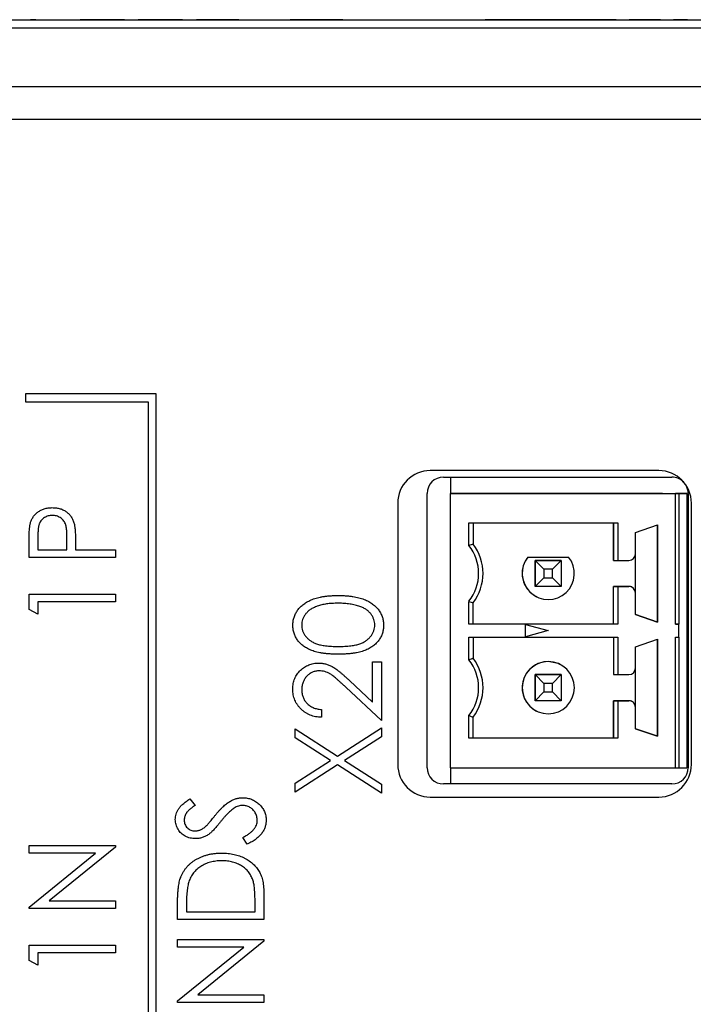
# Model space of a CAD drawing. Header units: millimetres. Extents: x 0 to 420, y 0 to 297.
# Tile 15 of 106: x 100 to 110, y 85 to 101. Entities that reach past the tile are written whole.
import ezdxf

# ---------------------------------------------------------------- set-up
doc = ezdxf.new("R2010")
doc.units = ezdxf.units.MM

msp = doc.modelspace()

# ---------------------------------------------------------------- linework, layer by layer
at = {"color": 7, "linetype": 'Continuous', "lineweight": 25}
for p, q in [((80.506, 100.524), (118.506, 100.524)), ((100.067, 100.526), (100.043, 100.526)), ((100.123, 100.526), (100.067, 100.526)), ((100.175, 100.526), (100.175, 100.524)), ((100.625, 100.526), (100.625, 100.524)), ((100.803, 100.526), (100.803, 100.524)), ((100.886, 100.526), (100.803, 100.526)), ((101.461, 100.526), (100.886, 100.526)), ((100.886, 100.526), (100.886, 100.524)), ((101.461, 100.526), (101.461, 100.524)), ((101.479, 100.526), (101.461, 100.526)), ((101.479, 100.526), (101.479, 100.524)), ((101.491, 100.526), (101.491, 100.524)), ((101.634, 100.526), (101.634, 100.524)), ((101.776, 100.526), (101.693, 100.526)), ((101.693, 100.526), (101.693, 100.524)), ((102.351, 100.526), (101.776, 100.526)), ((101.776, 100.526), (101.776, 100.524)), ((102.351, 100.526), (102.351, 100.524)), ((102.37, 100.526), (102.351, 100.526)), ((102.37, 100.526), (102.37, 100.524)), ((102.465, 100.526), (102.465, 100.524)), ((102.584, 100.526), (102.584, 100.524)), ((103.07, 100.526), (102.584, 100.526)), ((103.07, 100.526), (103.07, 100.524)), ((103.115, 100.526), (103.07, 100.526)), ((103.115, 100.526), (103.115, 100.524)), ((103.231, 100.526), (103.115, 100.526)), ((103.189, 100.526), (103.189, 100.524)), ((103.297, 100.526), (103.297, 100.524)), ((103.649, 100.526), (103.649, 100.524)), ((104.02, 100.526), (104.02, 100.524)), ((104.103, 100.526), (104.02, 100.526)), ((104.103, 100.526), (104.103, 100.524)), ((104.293, 100.526), (104.103, 100.526)), ((104.293, 100.526), (104.293, 100.524)), ((104.376, 100.526), (104.293, 100.526)), ((104.376, 100.526), (104.376, 100.524)), ((104.566, 100.526), (104.376, 100.526)), ((104.566, 100.526), (104.566, 100.524)), ((104.638, 100.526), (104.566, 100.526)), ((104.638, 100.526), (104.638, 100.524)), ((104.827, 100.526), (104.638, 100.526)), ((104.827, 100.526), (104.827, 100.524)), ((104.827, 100.526), (105.738, 100.526)), ((105.79, 100.526), (105.79, 100.524)), ((106.006, 100.529), (106.006, 100.524)), ((106.006, 100.529), (106.131, 100.529)), ((106.131, 100.529), (106.131, 100.524)), ((106.131, 100.529), (106.881, 100.529)), ((106.881, 100.529), (106.881, 100.524)), ((106.881, 100.529), (107.006, 100.529)), ((107.006, 100.529), (107.006, 100.524)), ((107.011, 100.526), (107.006, 100.526)), ((107.011, 100.526), (107.011, 100.524)), ((107.282, 100.526), (107.011, 100.526)), ((107.282, 100.526), (107.282, 100.524)), ((107.384, 100.526), (107.282, 100.526)), ((107.384, 100.526), (107.384, 100.524)), ((107.515, 100.526), (107.384, 100.526)), ((107.515, 100.526), (107.515, 100.524)), ((107.7, 100.526), (107.515, 100.526)), ((107.7, 100.526), (107.7, 100.524)), ((108.108, 100.526), (107.7, 100.526)), ((108.108, 100.526), (108.108, 100.524)), ((108.227, 100.526), (108.108, 100.526)), ((108.227, 100.526), (108.227, 100.524)), ((108.298, 100.526), (108.227, 100.526)), ((108.298, 100.526), (108.298, 100.524)), ((108.738, 100.526), (108.298, 100.526)), ((108.738, 100.526), (108.738, 100.524)), ((108.888, 100.526), (108.738, 100.526)), ((108.888, 100.526), (108.888, 100.524)), ((109.012, 100.526), (108.893, 100.526)), ((108.893, 100.526), (108.893, 100.524)), ((109.012, 100.526), (109.012, 100.524)), ((109.041, 100.526), (109.041, 100.524)), ((109.058, 100.526), (109.058, 100.524)), ((109.213, 100.526), (109.213, 100.524)), ((109.312, 100.526), (109.213, 100.526)), ((109.312, 100.526), (109.312, 100.524)), ((109.695, 100.526), (109.312, 100.526)), ((109.695, 100.526), (109.695, 100.524)), ((109.838, 100.526), (109.838, 100.524)), ((109.872, 100.526), (109.872, 100.524)), ((110.106, 100.526), (109.893, 100.526)), ((109.906, 100.526), (109.906, 100.524)), ((119.965, 100.399), (78.967, 100.399)), ((119.965, 99.499), (78.967, 99.499)), ((118.467, 98.999), (80.467, 98.999)), ((99.967, 94.799), (99.967, 94.674)), ((101.967, 94.799), (99.967, 94.799)), ((101.967, 63.299), (101.967, 94.799)), ((99.967, 94.674), (101.842, 94.674)), ((101.842, 94.674), (101.842, 63.424)), ((109.667, 93.624), (106.167, 93.624)), ((106.368, 93.524), (109.868, 93.524)), ((106.474, 93.524), (106.474, 93.274)), ((106.118, 89.074), (106.118, 93.274)), ((106.474, 93.274), (106.474, 93.274)), ((106.474, 89.074), (106.474, 93.274)), ((106.474, 93.274), (109.924, 93.274)), ((109.724, 93.274), (106.474, 93.274)), ((107.873, 93.274), (108.074, 93.274)), ((107.974, 93.274), (107.873, 93.274)), ((108.074, 93.274), (107.974, 93.274)), ((109.724, 93.274), (109.974, 93.274)), ((109.924, 91.274), (109.924, 93.274)), ((109.974, 93.274), (109.924, 93.274)), ((109.974, 93.274), (110.099, 93.274)), ((110.099, 93.274), (109.974, 93.274)), ((109.974, 93.274), (109.974, 93.274)), ((109.974, 93.274), (109.974, 91.274)), ((110.099, 93.274), (110.099, 93.274)), ((110.099, 93.274), (110.099, 89.074)), ((110.118, 93.274), (110.118, 89.074)), ((105.667, 93.124), (105.667, 89.124)), ((110.167, 89.124), (110.167, 93.124)), ((106.757, 92.824), (109.041, 92.824)), ((106.757, 92.476), (106.757, 92.824)), ((106.824, 92.824), (106.824, 92.499)), ((108.974, 92.824), (108.974, 92.249)), ((108.974, 92.249), (108.974, 92.824)), ((109.041, 92.824), (109.041, 92.249)), ((109.309, 92.676), (109.649, 92.794)), ((109.649, 92.794), (109.649, 91.304)), ((109.649, 91.304), (109.649, 92.794)), ((100.155, 92.632), (100.155, 92.411)), ((100.596, 92.411), (100.599, 92.622)), ((109.309, 92.349), (109.309, 92.676)), ((100.019, 92.292), (100.019, 92.536)), ((100.732, 92.499), (100.732, 92.411)), ((101.342, 92.292), (100.019, 92.292)), ((100.155, 92.411), (100.596, 92.411)), ((100.732, 92.411), (101.342, 92.411)), ((101.342, 92.411), (101.342, 92.292)), ((107.661, 92.299), (108.286, 92.299)), ((107.661, 92.299), (107.661, 92.299)), ((107.661, 92.299), (108.286, 92.299)), ((108.286, 92.299), (108.286, 92.299)), ((109.309, 91.749), (109.309, 92.349)), ((107.908, 92.115), (107.774, 92.249)), ((107.774, 92.249), (108.174, 92.249)), ((107.774, 91.849), (107.774, 92.249)), ((107.774, 92.249), (107.774, 91.849)), ((107.774, 92.249), (107.774, 92.249)), ((108.174, 92.249), (107.774, 92.249)), ((108.04, 92.115), (108.174, 92.249)), ((108.174, 92.249), (108.174, 91.849)), ((108.974, 92.249), (109.041, 92.249)), ((108.974, 92.249), (108.974, 92.249)), ((109.041, 92.249), (109.209, 92.249)), ((107.774, 91.849), (107.908, 91.983)), ((107.908, 92.115), (107.908, 91.983)), ((108.04, 92.115), (107.908, 92.115)), ((107.908, 91.983), (108.04, 91.983)), ((108.04, 91.983), (108.04, 92.115)), ((108.174, 91.849), (108.04, 91.983)), ((108.174, 91.849), (107.774, 91.849)), ((109.041, 91.849), (108.974, 91.849)), ((108.974, 91.274), (108.974, 91.849)), ((108.974, 91.849), (108.974, 91.849)), ((108.974, 91.849), (109.209, 91.849)), ((108.974, 91.274), (108.974, 91.849)), ((109.041, 91.849), (109.041, 91.274)), ((109.209, 91.849), (109.041, 91.849)), ((109.209, 91.849), (109.209, 91.849)), ((100.019, 91.498), (100.019, 91.733)), ((100.019, 91.733), (101.342, 91.733)), ((101.342, 91.733), (101.342, 91.614)), ((107.795, 91.691), (107.795, 91.691)), ((109.309, 91.421), (109.309, 91.749)), ((100.155, 91.614), (100.155, 91.427)), ((101.342, 91.614), (100.155, 91.614)), ((106.757, 91.274), (106.757, 91.621)), ((106.824, 91.274), (106.824, 91.599)), ((100.155, 91.427), (100.019, 91.498)), ((109.649, 91.304), (109.309, 91.421)), ((109.309, 91.421), (109.649, 91.304)), ((109.041, 91.274), (106.757, 91.274)), ((106.824, 91.274), (106.757, 91.274)), ((108.974, 91.274), (106.824, 91.274)), ((107.624, 91.267), (107.974, 91.174)), ((107.624, 91.08), (107.624, 91.267)), ((108.974, 91.274), (108.974, 91.274)), ((109.041, 91.274), (108.974, 91.274)), ((109.649, 91.304), (109.649, 91.304)), ((109.974, 91.274), (109.924, 91.274)), ((109.924, 91.274), (109.974, 91.274)), ((109.974, 91.174), (109.974, 91.274)), ((107.974, 91.174), (107.624, 91.08)), ((109.974, 91.074), (109.974, 91.174)), ((106.757, 91.074), (109.041, 91.074)), ((106.757, 90.726), (106.757, 91.074)), ((106.824, 91.074), (106.824, 90.749)), ((108.974, 91.074), (108.974, 90.499)), ((108.974, 91.074), (108.974, 90.499)), ((109.041, 91.074), (109.041, 90.499)), ((109.309, 90.926), (109.649, 91.044)), ((109.309, 90.599), (109.309, 90.926)), ((109.649, 91.044), (109.649, 89.554)), ((109.649, 89.554), (109.649, 91.044)), ((109.924, 91.074), (109.974, 91.074)), ((109.924, 89.074), (109.924, 91.074)), ((109.974, 91.074), (109.974, 89.074)), ((109.974, 91.074), (109.974, 91.073)), ((105.282, 90.077), (105.282, 90.693)), ((105.282, 90.693), (105.417, 90.693)), ((105.417, 90.693), (105.417, 89.794)), ((107.974, 90.699), (107.974, 90.699)), ((108.153, 90.656), (108.153, 90.656)), ((107.774, 90.499), (107.908, 90.365)), ((107.774, 90.499), (108.174, 90.499)), ((107.774, 90.099), (107.774, 90.499)), ((107.774, 90.499), (107.774, 90.499)), ((108.174, 90.499), (107.774, 90.499)), ((107.774, 90.499), (107.774, 90.099)), ((108.174, 90.499), (108.04, 90.365)), ((108.174, 90.499), (108.174, 90.099)), ((108.974, 90.499), (109.041, 90.499)), ((108.974, 90.499), (108.974, 90.499)), ((109.041, 90.499), (109.209, 90.499)), ((109.309, 89.999), (109.309, 90.599)), ((104.928, 90.408), (105.282, 90.077)), ((108.04, 90.365), (107.908, 90.365)), ((107.908, 90.365), (107.908, 90.233)), ((108.04, 90.233), (108.04, 90.365)), ((105.417, 89.794), (104.87, 90.307)), ((107.908, 90.233), (107.774, 90.099)), ((107.908, 90.233), (108.04, 90.233)), ((108.04, 90.233), (108.174, 90.099)), ((108.174, 90.099), (107.774, 90.099)), ((108.974, 89.524), (108.974, 90.099)), ((109.041, 90.099), (108.974, 90.099)), ((108.974, 90.099), (108.974, 90.099)), ((108.974, 90.099), (109.209, 90.099)), ((108.974, 90.099), (108.974, 89.524)), ((109.041, 90.099), (109.041, 89.524)), ((109.209, 90.099), (109.041, 90.099)), ((109.209, 90.099), (109.209, 90.099)), ((104.501, 89.963), (104.501, 89.845)), ((106.757, 89.524), (106.757, 89.871)), ((107.795, 89.941), (107.795, 89.941)), ((109.309, 89.671), (109.309, 89.999)), ((106.824, 89.524), (106.824, 89.849)), ((104.094, 89.53), (104.094, 89.667)), ((104.094, 89.667), (104.743, 89.252)), ((104.743, 89.252), (105.417, 89.684)), ((105.417, 89.684), (105.417, 89.547)), ((109.649, 89.554), (109.309, 89.671)), ((109.309, 89.671), (109.649, 89.554)), ((104.636, 89.183), (104.094, 89.53)), ((105.417, 89.547), (104.85, 89.183)), ((109.041, 89.524), (106.757, 89.524)), ((106.824, 89.524), (106.757, 89.524)), ((108.974, 89.524), (106.824, 89.524)), ((108.974, 89.524), (108.974, 89.524)), ((109.041, 89.524), (108.974, 89.524)), ((109.649, 89.554), (109.649, 89.554)), ((104.094, 88.837), (104.636, 89.183)), ((104.743, 89.115), (104.094, 88.7)), ((105.417, 88.683), (104.743, 89.115)), ((104.85, 89.183), (105.417, 88.82)), ((106.474, 89.074), (106.474, 88.824)), ((106.474, 89.074), (106.474, 89.074)), ((106.474, 89.074), (109.924, 89.074)), ((109.924, 89.074), (109.974, 89.074)), ((109.974, 89.074), (110.099, 89.074)), ((104.094, 88.7), (104.094, 88.837)), ((105.417, 88.82), (105.417, 88.683)), ((109.868, 88.824), (106.368, 88.824)), ((102.484, 88.597), (102.566, 88.497)), ((106.167, 88.624), (109.667, 88.624)), ((103.362, 87.902), (103.295, 88.007)), ((100.019, 87.763), (100.019, 87.882)), ((100.019, 87.882), (101.342, 87.882)), ((100.019, 86.94), (101.035, 87.763)), ((101.035, 87.763), (100.019, 87.763)), ((101.342, 87.855), (100.329, 87.034)), ((101.342, 87.882), (101.342, 87.855)), ((100.329, 87.034), (101.342, 87.034)), ((101.342, 87.034), (101.342, 86.915)), ((103.482, 86.867), (103.482, 87.007)), ((103.617, 87.133), (103.617, 86.749)), ((100.019, 86.915), (100.019, 86.94)), ((101.342, 86.915), (100.019, 86.915)), ((102.294, 86.749), (102.294, 86.999)), ((102.43, 86.953), (102.43, 86.867)), ((102.43, 86.867), (103.482, 86.867)), ((103.617, 86.749), (102.294, 86.749)), ((102.294, 86.443), (103.617, 86.443)), ((102.294, 86.325), (102.294, 86.443)), ((103.617, 86.416), (102.604, 85.595)), ((103.617, 86.443), (103.617, 86.416)), ((100.019, 86.121), (100.019, 86.355)), ((100.019, 86.355), (101.342, 86.355)), ((101.342, 86.355), (101.342, 86.237)), ((102.294, 85.502), (103.31, 86.325)), ((103.31, 86.325), (102.294, 86.325)), ((100.155, 86.05), (100.019, 86.121)), ((100.155, 86.237), (100.155, 86.05)), ((101.342, 86.237), (100.155, 86.237)), ((102.294, 85.477), (102.294, 85.502)), ((102.604, 85.595), (103.617, 85.595)), ((103.617, 85.595), (103.617, 85.477)), ((103.617, 85.477), (102.294, 85.477))]:
    msp.add_line(p, q, dxfattribs=at)
at = {"color": 7, "linetype": 'Continuous', "lineweight": 25, "flags": 128}
msp.add_lwpolyline([(108.153, 90.656), (108.127, 90.668), (107.974, 90.699)], dxfattribs=at)
at = {"color": 7, "linetype": 'Continuous', "lineweight": 25}
for centre, radius, start, end in [((106.167, 93.124), 0.5, 90, 180), ((106.368, 93.274), 0.25, 90, 180), ((109.667, 93.124), 0.5, 0, 90), ((109.868, 93.274), 0.25, 42.7471, 90), ((109.868, 93.274), 0.25, 0, 30.7581), ((106.224, 92.049), 0.683, 321.2958, 38.7042), ((106.224, 92.049), 0.75, 323.1301, 36.8699), ((107.974, 92.049), 0.4, 141.3178, 38.6822), ((107.974, 92.049), 0.4, 141.3178, 243.4349), ((109.209, 92.349), 0.1, 270, 0), ((109.209, 91.749), 0.1, 0, 90), ((109.209, 91.749), 0.1, 63.4349, 90), ((106.224, 90.299), 0.683, 321.2958, 38.7042), ((106.224, 90.299), 0.75, 323.1301, 36.8699), ((107.974, 90.299), 0.4, 90, 270), ((107.974, 90.299), 0.4, 90, 243.4349), ((107.974, 90.299), 0.4, 270, 90), ((109.209, 90.599), 0.1, 270, 0), ((109.209, 89.999), 0.1, 0, 90), ((109.209, 89.999), 0.1, 63.4349, 90), ((106.167, 89.124), 0.5, 180, 270), ((109.667, 89.124), 0.5, 270, 0), ((106.368, 89.074), 0.25, 180, 270), ((109.868, 89.074), 0.25, 270, 0)]:
    msp.add_arc(centre, radius, start, end, dxfattribs=at)
for points, knots in [([(100.039, 92.818), (100.042, 92.827), (100.047, 92.844), (100.057, 92.868), (100.068, 92.891), (100.082, 92.913), (100.097, 92.934), (100.115, 92.954), (100.134, 92.972), (100.155, 92.989), (100.177, 93.005), (100.201, 93.019), (100.227, 93.03), (100.253, 93.039), (100.282, 93.047), (100.311, 93.052), (100.342, 93.055), (100.363, 93.055), (100.374, 93.056)], [0, 0, 0, 0, 0.0600749, 0.1193035, 0.1780694, 0.2362559, 0.2943134, 0.3531431, 0.412708, 0.4738133, 0.5356152, 0.5974027, 0.6602323, 0.7235145, 0.789577, 0.8568409, 0.9270909, 1, 1, 1, 1]), ([(100.374, 93.056), (100.385, 93.055), (100.406, 93.055), (100.438, 93.052), (100.467, 93.047), (100.496, 93.04), (100.522, 93.031), (100.548, 93.019), (100.572, 93.006), (100.594, 92.991), (100.615, 92.974), (100.634, 92.955), (100.651, 92.935), (100.666, 92.913), (100.68, 92.89), (100.692, 92.865), (100.702, 92.839), (100.707, 92.82), (100.71, 92.811)], [0, 0, 0, 0, 0.072309, 0.141358, 0.208207, 0.272336, 0.335143, 0.396174, 0.456668, 0.516646, 0.575929, 0.634933, 0.693693, 0.752708, 0.811962, 0.873196, 0.935504, 1, 1, 1, 1]), ([(100.375, 92.937), (100.364, 92.936), (100.343, 92.936), (100.312, 92.929), (100.283, 92.918), (100.255, 92.904), (100.23, 92.886), (100.208, 92.864), (100.191, 92.84), (100.179, 92.818), (100.172, 92.798), (100.168, 92.781), (100.164, 92.761), (100.161, 92.74), (100.158, 92.716), (100.156, 92.69), (100.155, 92.661), (100.155, 92.642), (100.155, 92.632)], [0, 0, 0, 0, 0.074091, 0.147068, 0.219176, 0.292487, 0.364821, 0.434086, 0.502842, 0.57172, 0.608354, 0.649905, 0.695817, 0.746872, 0.802658, 0.863186, 0.92915, 1, 1, 1, 1]), ([(100.599, 92.622), (100.599, 92.633), (100.599, 92.652), (100.597, 92.681), (100.596, 92.708), (100.593, 92.732), (100.59, 92.755), (100.586, 92.775), (100.581, 92.793), (100.574, 92.814), (100.562, 92.838), (100.544, 92.863), (100.522, 92.885), (100.496, 92.904), (100.468, 92.918), (100.439, 92.929), (100.407, 92.936), (100.386, 92.936), (100.375, 92.937)], [0, 0, 0, 0, 0.070231, 0.135127, 0.195896, 0.251444, 0.303058, 0.349556, 0.391936, 0.430093, 0.501229, 0.570517, 0.640124, 0.710955, 0.782914, 0.853735, 0.926014, 1, 1, 1, 1]), ([(100.019, 92.536), (100.019, 92.552), (100.019, 92.584), (100.021, 92.63), (100.022, 92.672), (100.024, 92.71), (100.027, 92.743), (100.03, 92.772), (100.034, 92.796), (100.038, 92.811), (100.039, 92.818)], [0, 0, 0, 0, 0.1765, 0.339032, 0.485753, 0.61857, 0.735674, 0.838185, 0.926155, 1, 1, 1, 1]), ([(100.71, 92.811), (100.712, 92.803), (100.716, 92.786), (100.72, 92.759), (100.724, 92.726), (100.726, 92.69), (100.729, 92.648), (100.731, 92.602), (100.732, 92.552), (100.732, 92.517), (100.732, 92.499)], [0, 0, 0, 0, 0.0752685, 0.1651737, 0.2681292, 0.385984, 0.5180597, 0.6644047, 0.8250346, 1, 1, 1, 1]), ([(104.06, 91.254), (104.061, 91.264), (104.061, 91.285), (104.065, 91.316), (104.07, 91.346), (104.079, 91.376), (104.089, 91.405), (104.102, 91.433), (104.117, 91.46), (104.134, 91.486), (104.154, 91.511), (104.176, 91.535), (104.201, 91.558), (104.227, 91.579), (104.257, 91.599), (104.288, 91.618), (104.322, 91.635), (104.358, 91.651), (104.397, 91.665), (104.439, 91.677), (104.484, 91.687), (104.532, 91.696), (104.584, 91.702), (104.639, 91.707), (104.696, 91.71), (104.736, 91.71), (104.756, 91.71)], [0, 0, 0, 0, 0.033788, 0.067194, 0.099862, 0.132567, 0.165151, 0.197913, 0.231319, 0.265083, 0.299255, 0.334399, 0.369943, 0.406284, 0.444064, 0.482998, 0.523354, 0.565537, 0.609613, 0.656391, 0.705885, 0.758325, 0.813832, 0.872795, 0.934722, 1, 1, 1, 1]), ([(104.756, 91.71), (104.777, 91.71), (104.816, 91.71), (104.874, 91.707), (104.928, 91.702), (104.979, 91.696), (105.027, 91.688), (105.072, 91.677), (105.114, 91.666), (105.153, 91.651), (105.189, 91.636), (105.222, 91.619), (105.254, 91.6), (105.283, 91.581), (105.31, 91.559), (105.334, 91.536), (105.357, 91.512), (105.376, 91.487), (105.394, 91.46), (105.409, 91.433), (105.422, 91.405), (105.433, 91.376), (105.441, 91.347), (105.447, 91.316), (105.451, 91.285), (105.451, 91.264), (105.451, 91.254)], [0, 0, 0, 0, 0.0650633, 0.1267732, 0.1855158, 0.2407647, 0.2929798, 0.3422504, 0.3889193, 0.4327757, 0.4746284, 0.5147747, 0.5536059, 0.5914264, 0.6280281, 0.6638036, 0.6989843, 0.7335915, 0.7676285, 0.8012083, 0.8342638, 0.8669807, 0.8997197, 0.9327019, 0.9661759, 1, 1, 1, 1]), ([(104.756, 91.592), (104.74, 91.591), (104.709, 91.591), (104.663, 91.59), (104.62, 91.586), (104.579, 91.581), (104.54, 91.574), (104.503, 91.567), (104.469, 91.558), (104.436, 91.548), (104.406, 91.536), (104.378, 91.523), (104.352, 91.51), (104.328, 91.495), (104.306, 91.479), (104.287, 91.461), (104.269, 91.443), (104.249, 91.418), (104.228, 91.385), (104.209, 91.344), (104.198, 91.301), (104.197, 91.272), (104.196, 91.258)], [0, 0, 0, 0, 0.0656812, 0.1284865, 0.1881751, 0.2451061, 0.2994484, 0.3508229, 0.3999417, 0.4466717, 0.4912545, 0.5333763, 0.5738528, 0.6125263, 0.6495971, 0.685532, 0.7201058, 0.7538377, 0.8189254, 0.8804935, 0.9403113, 1, 1, 1, 1]), ([(105.088, 91.542), (105.077, 91.546), (105.053, 91.554), (105.015, 91.564), (104.976, 91.572), (104.936, 91.58), (104.893, 91.585), (104.849, 91.589), (104.803, 91.591), (104.772, 91.592), (104.756, 91.592)], [0, 0, 0, 0, 0.1105883, 0.2245418, 0.3425035, 0.4643241, 0.590756, 0.7222275, 0.8588428, 1, 1, 1, 1]), ([(105.316, 91.258), (105.315, 91.272), (105.314, 91.302), (105.302, 91.344), (105.285, 91.386), (105.264, 91.419), (105.244, 91.443), (105.227, 91.461), (105.208, 91.477), (105.188, 91.493), (105.166, 91.507), (105.142, 91.52), (105.116, 91.531), (105.098, 91.538), (105.088, 91.542)], [0, 0, 0, 0, 0.112813, 0.225394, 0.339595, 0.459675, 0.521735, 0.583926, 0.648174, 0.713881, 0.781004, 0.851451, 0.924051, 1, 1, 1, 1]), ([(104.756, 90.812), (104.735, 90.812), (104.694, 90.812), (104.634, 90.815), (104.578, 90.819), (104.525, 90.825), (104.476, 90.833), (104.431, 90.842), (104.39, 90.854), (104.352, 90.867), (104.317, 90.882), (104.284, 90.898), (104.254, 90.916), (104.225, 90.934), (104.199, 90.955), (104.175, 90.977), (104.154, 91), (104.134, 91.025), (104.117, 91.051), (104.102, 91.078), (104.089, 91.105), (104.079, 91.134), (104.07, 91.163), (104.065, 91.192), (104.061, 91.223), (104.061, 91.243), (104.06, 91.254)], [0, 0, 0, 0, 0.068595, 0.133246, 0.194313, 0.251279, 0.304513, 0.354235, 0.400481, 0.443411, 0.484015, 0.523252, 0.561042, 0.5979, 0.633518, 0.668314, 0.702496, 0.736685, 0.770293, 0.803437, 0.835913, 0.86846, 0.900847, 0.933467, 0.966258, 1, 1, 1, 1]), ([(104.196, 91.258), (104.197, 91.243), (104.198, 91.214), (104.209, 91.171), (104.228, 91.129), (104.249, 91.096), (104.269, 91.071), (104.286, 91.053), (104.305, 91.036), (104.325, 91.021), (104.347, 91.007), (104.371, 90.993), (104.397, 90.982), (104.424, 90.971), (104.454, 90.961), (104.487, 90.953), (104.524, 90.946), (104.564, 90.94), (104.607, 90.936), (104.654, 90.933), (104.704, 90.93), (104.738, 90.93), (104.756, 90.93)], [0, 0, 0, 0, 0.0603866, 0.1208832, 0.1827546, 0.247811, 0.2812991, 0.3150876, 0.3497024, 0.3848566, 0.4209662, 0.4585112, 0.4971747, 0.537602, 0.580503, 0.6274675, 0.6783882, 0.7339832, 0.7937467, 0.8577137, 0.9266979, 1, 1, 1, 1]), ([(104.756, 90.93), (104.773, 90.93), (104.808, 90.93), (104.858, 90.933), (104.904, 90.936), (104.947, 90.94), (104.987, 90.946), (105.024, 90.952), (105.057, 90.961), (105.087, 90.97), (105.114, 90.981), (105.14, 90.993), (105.164, 91.006), (105.186, 91.02), (105.206, 91.036), (105.225, 91.053), (105.242, 91.071), (105.263, 91.096), (105.284, 91.129), (105.302, 91.171), (105.313, 91.214), (105.315, 91.243), (105.316, 91.258)], [0, 0, 0, 0, 0.072951, 0.141584, 0.205926, 0.265301, 0.320597, 0.371817, 0.41879, 0.461699, 0.502134, 0.540804, 0.578181, 0.614297, 0.649678, 0.684299, 0.718359, 0.752081, 0.817652, 0.879722, 0.939966, 1, 1, 1, 1]), ([(105.451, 91.254), (105.451, 91.243), (105.451, 91.223), (105.447, 91.192), (105.441, 91.163), (105.433, 91.134), (105.423, 91.106), (105.41, 91.078), (105.396, 91.052), (105.379, 91.026), (105.359, 91.001), (105.338, 90.978), (105.314, 90.956), (105.287, 90.936), (105.259, 90.917), (105.229, 90.899), (105.196, 90.883), (105.161, 90.868), (105.122, 90.854), (105.081, 90.843), (105.035, 90.833), (104.986, 90.825), (104.934, 90.819), (104.878, 90.815), (104.818, 90.812), (104.777, 90.812), (104.756, 90.812)], [0, 0, 0, 0, 0.033787, 0.066622, 0.099285, 0.131361, 0.163585, 0.196104, 0.228902, 0.262158, 0.295991, 0.330218, 0.36506, 0.400951, 0.43762, 0.475708, 0.515381, 0.556414, 0.599765, 0.646424, 0.696431, 0.749782, 0.806573, 0.867436, 0.931887, 1, 1, 1, 1]), ([(104.06, 90.276), (104.061, 90.291), (104.061, 90.319), (104.067, 90.361), (104.076, 90.4), (104.089, 90.438), (104.106, 90.473), (104.126, 90.506), (104.15, 90.537), (104.177, 90.566), (104.207, 90.592), (104.238, 90.614), (104.271, 90.633), (104.305, 90.649), (104.34, 90.661), (104.377, 90.67), (104.415, 90.675), (104.441, 90.675), (104.454, 90.676)], [0, 0, 0, 0, 0.0694755, 0.1365168, 0.2007888, 0.2638297, 0.325735, 0.3872907, 0.4495092, 0.5129678, 0.5762752, 0.6375801, 0.6979026, 0.7571721, 0.8165985, 0.8766532, 0.9372896, 1, 1, 1, 1]), ([(104.454, 90.676), (104.472, 90.675), (104.509, 90.674), (104.562, 90.663), (104.614, 90.646), (104.656, 90.626), (104.69, 90.605), (104.718, 90.587), (104.748, 90.565), (104.78, 90.54), (104.814, 90.511), (104.85, 90.48), (104.889, 90.445), (104.915, 90.421), (104.928, 90.408)], [0, 0, 0, 0, 0.098702, 0.195672, 0.292422, 0.391343, 0.444462, 0.504229, 0.570352, 0.642546, 0.722288, 0.807921, 0.90047, 1, 1, 1, 1]), ([(104.464, 90.557), (104.455, 90.557), (104.437, 90.556), (104.411, 90.552), (104.386, 90.546), (104.362, 90.537), (104.339, 90.525), (104.317, 90.51), (104.295, 90.494), (104.275, 90.474), (104.257, 90.453), (104.24, 90.43), (104.227, 90.406), (104.216, 90.381), (104.207, 90.355), (104.201, 90.328), (104.197, 90.299), (104.196, 90.28), (104.196, 90.27)], [0, 0, 0, 0, 0.061965, 0.122122, 0.180988, 0.239933, 0.299906, 0.359989, 0.421776, 0.486576, 0.551535, 0.615018, 0.677259, 0.73973, 0.80305, 0.866495, 0.931973, 1, 1, 1, 1]), ([(104.87, 90.307), (104.857, 90.319), (104.832, 90.343), (104.795, 90.377), (104.761, 90.408), (104.73, 90.435), (104.701, 90.458), (104.675, 90.479), (104.652, 90.496), (104.624, 90.514), (104.59, 90.531), (104.549, 90.546), (104.507, 90.555), (104.479, 90.557), (104.464, 90.557)], [0, 0, 0, 0, 0.110803, 0.212829, 0.306101, 0.390647, 0.466924, 0.534481, 0.593587, 0.644557, 0.7362, 0.825024, 0.911986, 1, 1, 1, 1]), ([(104.501, 89.845), (104.486, 89.846), (104.455, 89.847), (104.41, 89.854), (104.367, 89.864), (104.326, 89.879), (104.287, 89.897), (104.25, 89.918), (104.216, 89.943), (104.184, 89.972), (104.155, 90.004), (104.13, 90.037), (104.108, 90.073), (104.091, 90.11), (104.077, 90.149), (104.067, 90.19), (104.061, 90.232), (104.061, 90.261), (104.06, 90.276)], [0, 0, 0, 0, 0.068791, 0.135103, 0.198979, 0.261904, 0.323495, 0.385195, 0.446969, 0.509765, 0.572251, 0.633405, 0.693251, 0.752583, 0.812579, 0.873275, 0.93555, 1, 1, 1, 1]), ([(104.196, 90.27), (104.196, 90.26), (104.197, 90.239), (104.201, 90.21), (104.207, 90.181), (104.216, 90.154), (104.227, 90.128), (104.241, 90.104), (104.257, 90.081), (104.276, 90.059), (104.297, 90.039), (104.32, 90.021), (104.346, 90.006), (104.373, 89.993), (104.402, 89.982), (104.433, 89.973), (104.467, 89.967), (104.49, 89.965), (104.501, 89.963)], [0, 0, 0, 0, 0.064439, 0.126547, 0.186887, 0.245878, 0.304041, 0.362191, 0.420976, 0.48066, 0.5406, 0.600689, 0.661936, 0.724443, 0.789038, 0.856314, 0.926352, 1, 1, 1, 1]), ([(102.26, 88.28), (102.261, 88.294), (102.262, 88.322), (102.271, 88.363), (102.287, 88.403), (102.304, 88.435), (102.322, 88.459), (102.337, 88.479), (102.356, 88.498), (102.377, 88.517), (102.4, 88.537), (102.426, 88.557), (102.454, 88.577), (102.474, 88.591), (102.484, 88.597)], [0, 0, 0, 0, 0.103822, 0.205919, 0.309231, 0.415653, 0.47222, 0.532858, 0.597819, 0.667857, 0.743177, 0.823448, 0.908942, 1, 1, 1, 1]), ([(102.866, 88.339), (102.877, 88.352), (102.897, 88.377), (102.928, 88.411), (102.957, 88.443), (102.986, 88.472), (103.014, 88.497), (103.041, 88.52), (103.067, 88.539), (103.101, 88.56), (103.142, 88.582), (103.192, 88.601), (103.243, 88.612), (103.276, 88.614), (103.293, 88.614)], [0, 0, 0, 0, 0.093761, 0.1816144, 0.2643424, 0.3416765, 0.4133796, 0.4799749, 0.5419677, 0.599292, 0.7059105, 0.8070154, 0.904485, 1, 1, 1, 1]), ([(103.293, 88.614), (103.305, 88.614), (103.328, 88.613), (103.363, 88.608), (103.396, 88.601), (103.429, 88.59), (103.46, 88.576), (103.489, 88.558), (103.518, 88.537), (103.545, 88.514), (103.57, 88.489), (103.592, 88.461), (103.61, 88.433), (103.625, 88.403), (103.637, 88.371), (103.645, 88.338), (103.65, 88.304), (103.651, 88.281), (103.651, 88.269)], [0, 0, 0, 0, 0.064367, 0.127345, 0.188922, 0.250384, 0.312021, 0.374404, 0.437663, 0.502985, 0.567803, 0.63098, 0.692076, 0.752595, 0.813028, 0.874016, 0.936113, 1, 1, 1, 1]), ([(102.566, 88.497), (102.557, 88.491), (102.541, 88.481), (102.519, 88.464), (102.498, 88.449), (102.48, 88.434), (102.464, 88.419), (102.45, 88.406), (102.439, 88.392), (102.426, 88.376), (102.414, 88.355), (102.404, 88.329), (102.397, 88.301), (102.397, 88.283), (102.396, 88.273)], [0, 0, 0, 0, 0.102557, 0.196911, 0.284395, 0.364416, 0.437215, 0.503536, 0.563602, 0.61645, 0.714669, 0.808954, 0.904132, 1, 1, 1, 1]), ([(103.161, 88.454), (103.154, 88.449), (103.138, 88.438), (103.115, 88.419), (103.09, 88.397), (103.064, 88.372), (103.037, 88.344), (103.009, 88.313), (102.98, 88.28), (102.961, 88.256), (102.951, 88.243)], [0, 0, 0, 0, 0.092213, 0.193119, 0.303009, 0.423363, 0.552489, 0.69176, 0.840671, 1, 1, 1, 1]), ([(103.291, 88.496), (103.28, 88.495), (103.258, 88.494), (103.225, 88.486), (103.192, 88.472), (103.172, 88.46), (103.161, 88.454)], [0, 0, 0, 0, 0.238336, 0.482311, 0.73314, 1, 1, 1, 1]), ([(103.516, 88.265), (103.515, 88.275), (103.515, 88.296), (103.508, 88.326), (103.499, 88.355), (103.485, 88.383), (103.469, 88.409), (103.449, 88.432), (103.427, 88.451), (103.402, 88.467), (103.376, 88.48), (103.348, 88.489), (103.32, 88.495), (103.301, 88.495), (103.291, 88.496)], [0, 0, 0, 0, 0.086779, 0.172012, 0.257, 0.344091, 0.430347, 0.513787, 0.595624, 0.677565, 0.75969, 0.839996, 0.919133, 1, 1, 1, 1]), ([(102.569, 87.987), (102.555, 87.987), (102.528, 87.988), (102.487, 87.996), (102.449, 88.007), (102.412, 88.024), (102.379, 88.045), (102.349, 88.069), (102.323, 88.098), (102.3, 88.13), (102.283, 88.165), (102.27, 88.202), (102.262, 88.241), (102.261, 88.267), (102.26, 88.28)], [0, 0, 0, 0, 0.0882908, 0.1744188, 0.2584228, 0.3423174, 0.4252869, 0.5069347, 0.5879222, 0.670559, 0.7531449, 0.8348442, 0.9166861, 1, 1, 1, 1]), ([(102.396, 88.273), (102.397, 88.261), (102.397, 88.239), (102.407, 88.206), (102.422, 88.177), (102.444, 88.152), (102.469, 88.131), (102.498, 88.116), (102.53, 88.107), (102.552, 88.106), (102.564, 88.106)], [0, 0, 0, 0, 0.133507, 0.258557, 0.380724, 0.504971, 0.628085, 0.748901, 0.871477, 1, 1, 1, 1]), ([(102.735, 88.182), (102.737, 88.185), (102.743, 88.191), (102.753, 88.202), (102.766, 88.217), (102.781, 88.235), (102.799, 88.256), (102.819, 88.281), (102.842, 88.309), (102.858, 88.329), (102.866, 88.339)], [0, 0, 0, 0, 0.053039, 0.126288, 0.218872, 0.334457, 0.469409, 0.625738, 0.802267, 1, 1, 1, 1]), ([(102.951, 88.243), (102.941, 88.231), (102.922, 88.208), (102.894, 88.175), (102.868, 88.145), (102.844, 88.12), (102.823, 88.097), (102.804, 88.079), (102.787, 88.064), (102.776, 88.056), (102.771, 88.052)], [0, 0, 0, 0, 0.179535, 0.344506, 0.492131, 0.62464, 0.742099, 0.843179, 0.92954, 1, 1, 1, 1]), ([(103.295, 88.007), (103.312, 88.016), (103.346, 88.034), (103.391, 88.063), (103.429, 88.094), (103.46, 88.126), (103.485, 88.159), (103.503, 88.193), (103.514, 88.229), (103.515, 88.253), (103.516, 88.265)], [0, 0, 0, 0, 0.165307, 0.315251, 0.451801, 0.576089, 0.690151, 0.796612, 0.898685, 1, 1, 1, 1]), ([(103.651, 88.269), (103.651, 88.26), (103.651, 88.242), (103.647, 88.215), (103.642, 88.189), (103.635, 88.163), (103.625, 88.139), (103.614, 88.114), (103.601, 88.091), (103.585, 88.068), (103.567, 88.045), (103.546, 88.023), (103.522, 88.002), (103.495, 87.981), (103.466, 87.96), (103.434, 87.94), (103.399, 87.921), (103.375, 87.908), (103.362, 87.902)], [0, 0, 0, 0, 0.055089, 0.109447, 0.163323, 0.216767, 0.269874, 0.324148, 0.378969, 0.434708, 0.492467, 0.553707, 0.618022, 0.686132, 0.757893, 0.834258, 0.914668, 1, 1, 1, 1]), ([(102.564, 88.106), (102.571, 88.106), (102.585, 88.106), (102.606, 88.109), (102.627, 88.114), (102.647, 88.122), (102.668, 88.132), (102.69, 88.146), (102.712, 88.163), (102.727, 88.176), (102.735, 88.182)], [0, 0, 0, 0, 0.110385, 0.220503, 0.331137, 0.443585, 0.563154, 0.695062, 0.839762, 1, 1, 1, 1]), ([(102.771, 88.052), (102.763, 88.047), (102.747, 88.036), (102.723, 88.023), (102.699, 88.012), (102.674, 88.003), (102.648, 87.996), (102.622, 87.99), (102.596, 87.987), (102.578, 87.987), (102.569, 87.987)], [0, 0, 0, 0, 0.130877, 0.257719, 0.382316, 0.506626, 0.628302, 0.751527, 0.87547, 1, 1, 1, 1]), ([(102.342, 87.393), (102.348, 87.407), (102.36, 87.435), (102.381, 87.476), (102.406, 87.514), (102.433, 87.55), (102.465, 87.583), (102.498, 87.614), (102.536, 87.642), (102.576, 87.668), (102.618, 87.691), (102.663, 87.711), (102.71, 87.728), (102.758, 87.742), (102.809, 87.753), (102.862, 87.761), (102.917, 87.765), (102.954, 87.766), (102.973, 87.766)], [0, 0, 0, 0, 0.059398, 0.117804, 0.175649, 0.233437, 0.291249, 0.349576, 0.409329, 0.470372, 0.532591, 0.595119, 0.658625, 0.723231, 0.789405, 0.857649, 0.927742, 1, 1, 1, 1]), ([(102.973, 87.766), (102.989, 87.766), (103.021, 87.765), (103.069, 87.762), (103.115, 87.755), (103.159, 87.747), (103.202, 87.736), (103.244, 87.723), (103.284, 87.707), (103.322, 87.688), (103.359, 87.668), (103.393, 87.646), (103.425, 87.623), (103.454, 87.598), (103.481, 87.572), (103.505, 87.544), (103.526, 87.515), (103.546, 87.484), (103.563, 87.451), (103.578, 87.415), (103.59, 87.375), (103.6, 87.333), (103.608, 87.287), (103.613, 87.239), (103.617, 87.187), (103.617, 87.151), (103.617, 87.133)], [0, 0, 0, 0, 0.047591, 0.093744, 0.138658, 0.182637, 0.225674, 0.268046, 0.309925, 0.35122, 0.391858, 0.430949, 0.469216, 0.506063, 0.542432, 0.578163, 0.613445, 0.648473, 0.684358, 0.722083, 0.761938, 0.803977, 0.848876, 0.896245, 0.946758, 1, 1, 1, 1]), ([(102.972, 87.648), (102.957, 87.647), (102.926, 87.647), (102.882, 87.643), (102.839, 87.636), (102.798, 87.627), (102.758, 87.615), (102.72, 87.6), (102.684, 87.583), (102.65, 87.563), (102.618, 87.541), (102.588, 87.517), (102.562, 87.49), (102.537, 87.462), (102.516, 87.431), (102.496, 87.399), (102.48, 87.364), (102.472, 87.339), (102.467, 87.327)], [0, 0, 0, 0, 0.072235, 0.141829, 0.209054, 0.274618, 0.338839, 0.40167, 0.463864, 0.525432, 0.586208, 0.645431, 0.704074, 0.762298, 0.820336, 0.879142, 0.938766, 1, 1, 1, 1]), ([(103.448, 87.355), (103.444, 87.366), (103.435, 87.388), (103.42, 87.42), (103.402, 87.449), (103.382, 87.477), (103.359, 87.503), (103.333, 87.527), (103.306, 87.55), (103.276, 87.57), (103.244, 87.588), (103.21, 87.604), (103.175, 87.618), (103.138, 87.628), (103.099, 87.637), (103.058, 87.643), (103.016, 87.647), (102.987, 87.647), (102.972, 87.648)], [0, 0, 0, 0, 0.059658, 0.118319, 0.176002, 0.23344, 0.290884, 0.349178, 0.408074, 0.468667, 0.53039, 0.592632, 0.655752, 0.720395, 0.787156, 0.855716, 0.926408, 1, 1, 1, 1]), ([(102.294, 86.999), (102.295, 87.021), (102.295, 87.063), (102.297, 87.124), (102.301, 87.18), (102.306, 87.232), (102.312, 87.279), (102.32, 87.321), (102.33, 87.359), (102.338, 87.382), (102.342, 87.393)], [0, 0, 0, 0, 0.164344, 0.316794, 0.458147, 0.588563, 0.707492, 0.815269, 0.912897, 1, 1, 1, 1]), ([(102.467, 87.327), (102.464, 87.317), (102.458, 87.295), (102.45, 87.26), (102.444, 87.22), (102.439, 87.175), (102.435, 87.126), (102.432, 87.073), (102.43, 87.014), (102.43, 86.974), (102.43, 86.953)], [0, 0, 0, 0, 0.084774, 0.180312, 0.28709, 0.406015, 0.536482, 0.678682, 0.833402, 1, 1, 1, 1]), ([(103.482, 87.007), (103.482, 87.027), (103.481, 87.066), (103.48, 87.121), (103.477, 87.172), (103.474, 87.218), (103.469, 87.259), (103.463, 87.295), (103.457, 87.327), (103.451, 87.346), (103.448, 87.355)], [0, 0, 0, 0, 0.172244, 0.3301934, 0.475432, 0.6065481, 0.7244263, 0.8291286, 0.9204072, 1, 1, 1, 1])]:
    msp.add_open_spline(points, degree=3, knots=knots, dxfattribs=at)
for points in [[(106.824, 92.499), (106.801, 92.491), (106.779, 92.483), (106.757, 92.476)], [(106.757, 91.621), (106.779, 91.614), (106.801, 91.606), (106.824, 91.599)], [(106.824, 90.749), (106.801, 90.741), (106.779, 90.733), (106.757, 90.726)], [(106.757, 89.871), (106.779, 89.864), (106.801, 89.856), (106.824, 89.849)]]:
    msp.add_open_spline(points, degree=3, dxfattribs=at)

doc.saveas('drawing.dxf')
